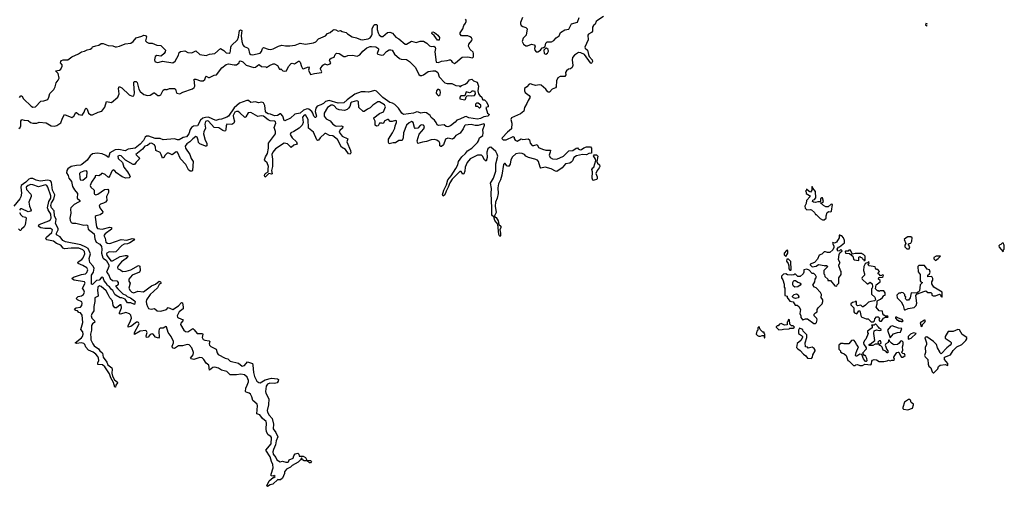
# Model space of a CAD drawing. Extents: x 2380107 to 2585170, y 384273 to 546161.
# Tile 170 of 256: x 2556060 to 2568440, y 393792 to 399659. Entities that reach past the tile are written whole.
import ezdxf

# ---------------------------------------------------------------- set-up
doc = ezdxf.new("R2010")
doc.units = 0

msp = doc.modelspace()

# ---------------------------------------------------------------- linework, layer by layer
at = {"layer": '0CON05XD'}
for points in [[(2558798, 399405), (2558812, 399438), (2558824, 399525), (2558835, 399531), (2558852, 399525), (2558846, 399455), (2558852, 399385), (2558865, 399345), (2558883, 399323), (2558926, 399306), (2558935, 399292), (2558950, 399235), (2558965, 399221), (2558986, 399216), (2559082, 399238), (2559099, 399261), (2559112, 399298), (2559125, 399308), (2559185, 399288), (2559215, 399285), (2559247, 399293), (2559313, 399327), (2559355, 399340), (2559400, 399330), (2559455, 399330), (2559525, 399339), (2559585, 399364), (2559655, 399353), (2559755, 399368), (2559785, 399380), (2559815, 399420), (2559903, 399457), (2559928, 399485), (2559965, 399496), (2559995, 399528), (2560015, 399537), (2560035, 399533), (2560065, 399514), (2560095, 399522), (2560115, 399510), (2560165, 399498), (2560183, 399483), (2560242, 399442), (2560295, 399432), (2560345, 399410), (2560365, 399407), (2560443, 399417), (2560467, 399433), (2560484, 399455), (2560490, 399475), (2560493, 399545), (2560511, 399589), (2560525, 399599), (2560545, 399600), (2560555, 399590), (2560554, 399535), (2560568, 399495), (2560580, 399470), (2560605, 399447), (2560625, 399449), (2560684, 399496), (2560715, 399502), (2560749, 399489), (2560790, 399440), (2560827, 399417), (2560905, 399353), (2560925, 399352), (2560985, 399389), (2561045, 399372), (2561095, 399391), (2561135, 399390), (2561178, 399365), (2561212, 399332), (2561235, 399324), (2561266, 399326), (2561282, 399315), (2561288, 399295), (2561281, 399255), (2561298, 399125), (2561325, 399122), (2561362, 399138), (2561436, 399145), (2561465, 399156), (2561475, 399156), (2561485, 399147), (2561499, 399125), (2561525, 399110), (2561539, 399115), (2561625, 399186), (2561695, 399191), (2561755, 399179), (2561765, 399192), (2561766, 399235), (2561760, 399250), (2561722, 399285), (2561702, 399325), (2561708, 399352), (2561744, 399396), (2561748, 399415), (2561740, 399430), (2561725, 399443), (2561695, 399454), (2561615, 399458), (2561596, 399475), (2561598, 399495), (2561633, 399545), (2561643, 399587), (2561666, 399615), (2561674, 399635), (2561673, 399655), (2561665, 399667)], [(2563402, 399698), (2563329, 399655), (2563309, 399635), (2563296, 399604), (2563275, 399587), (2563264, 399565), (2563264, 399515), (2563250, 399500), (2563211, 399479), (2563202, 399465), (2563209, 399405), (2563166, 399315), (2563171, 399301), (2563201, 399275), (2563210, 399220), (2563220, 399195), (2563256, 399155), (2563260, 399135), (2563252, 399115), (2563245, 399110), (2563235, 399117), (2563160, 399220), (2563115, 399242), (2563085, 399246), (2563034, 399215), (2563011, 399185), (2563006, 399155), (2563016, 399085), (2563005, 399059), (2562987, 399043), (2562960, 399035), (2562934, 399016), (2562922, 398995), (2562926, 398965), (2562916, 398944), (2562855, 398944), (2562825, 398926), (2562809, 398891), (2562806, 398814), (2562797, 398803), (2562755, 398784), (2562721, 398749), (2562705, 398748), (2562696, 398755), (2562675, 398786), (2562618, 398835), (2562595, 398840), (2562545, 398832), (2562504, 398845), (2562485, 398852), (2562465, 398849), (2562435, 398816), (2562406, 398795), (2562406, 398765), (2562416, 398745), (2562466, 398705), (2562479, 398685), (2562451, 398645), (2562436, 398605), (2562406, 398555), (2562400, 398510), (2562355, 398474), (2562243, 398425), (2562237, 398405), (2562248, 398358), (2562244, 398285), (2562195, 398245), (2562126, 398175), (2562123, 398165), (2562140, 398150), (2562175, 398147), (2562265, 398190), (2562275, 398182), (2562278, 398165), (2562291, 398145), (2562315, 398132), (2562365, 398160), (2562385, 398151), (2562455, 398162), (2562468, 398148), (2562478, 398105), (2562505, 398079), (2562525, 398077), (2562565, 398089), (2562585, 398054), (2562635, 398031), (2562675, 398019), (2562735, 398018), (2562728, 397995)], [(2562381, 399685), (2562358, 399625), (2562357, 399605), (2562365, 399586), (2562385, 399572), (2562425, 399561), (2562439, 399545), (2562429, 399465), (2562389, 399425), (2562376, 399385), (2562395, 399353), (2562425, 399332), (2562445, 399332), (2562495, 399351), (2562528, 399345), (2562540, 399325), (2562534, 399295), (2562538, 399275), (2562555, 399253), (2562576, 399254), (2562608, 399275), (2562630, 399305), (2562645, 399308), (2562668, 399322), (2562676, 399365), (2562690, 399380), (2562745, 399382), (2562774, 399396), (2562805, 399429), (2562843, 399455), (2562861, 399499), (2562915, 399533), (2562965, 399542), (2563000, 399605), (2563073, 399627), (2563093, 399685)], [(2567472, 399604), (2567468, 399608), (2567455, 399610), (2567450, 399595), (2567465, 399580), (2567472, 399587)], [(2556059, 398681), (2556075, 398702), (2556085, 398702), (2556107, 398665), (2556202, 398572), (2556225, 398561), (2556257, 398565), (2556325, 398634), (2556365, 398638), (2556413, 398657), (2556427, 398683), (2556437, 398733), (2556488, 398782), (2556506, 398815), (2556520, 398865), (2556545, 398898), (2556556, 398925), (2556545, 398982), (2556510, 399015), (2556560, 399025), (2556578, 399035), (2556592, 399075), (2556592, 399092), (2556573, 399115), (2556577, 399135), (2556586, 399144), (2556605, 399153), (2556665, 399153), (2556715, 399190), (2556801, 399229), (2556835, 399257), (2556875, 399262), (2556908, 399282), (2556945, 399290), (2556965, 399302), (2556975, 399318), (2557015, 399332), (2557055, 399338), (2557085, 399360), (2557111, 399361), (2557174, 399334), (2557232, 399332), (2557258, 399318), (2557275, 399318), (2557315, 399327), (2557385, 399357), (2557455, 399364), (2557485, 399386), (2557525, 399431), (2557595, 399450), (2557620, 399465), (2557642, 399462), (2557653, 399445), (2557642, 399395), (2557658, 399375), (2557685, 399364), (2557725, 399362), (2557785, 399337), (2557835, 399333), (2557892, 399275), (2557890, 399255), (2557877, 399235), (2557844, 399206), (2557835, 399202), (2557785, 399208), (2557765, 399196), (2557754, 399155), (2557757, 399135), (2557788, 399122), (2557815, 399124), (2557855, 399137), (2557985, 399118), (2558015, 399138), (2558057, 399215), (2558064, 399246), (2558081, 399259), (2558135, 399268), (2558175, 399248), (2558225, 399243), (2558275, 399268), (2558325, 399223), (2558405, 399209), (2558446, 399224), (2558515, 399236), (2558585, 399296), (2558625, 399272), (2558655, 399244), (2558695, 399239), (2558705, 399246), (2558712, 399265), (2558713, 399315), (2558721, 399335), (2558798, 399405)], [(2561335, 399400), (2561315, 399402), (2561270, 399460), (2561249, 399475), (2561242, 399485), (2561245, 399502), (2561255, 399506), (2561275, 399499), (2561316, 399465), (2561338, 399435), (2561335, 399400)], [(2556047, 398293), (2556064, 398305), (2556072, 398325), (2556075, 398382), (2556085, 398404), (2556115, 398394), (2556165, 398390), (2556196, 398366), (2556225, 398358), (2556274, 398356), (2556305, 398369), (2556392, 398362), (2556454, 398324), (2556495, 398321), (2556525, 398330), (2556575, 398362), (2556597, 398423), (2556625, 398468), (2556715, 398429), (2556741, 398445), (2556765, 398492), (2556775, 398492), (2556805, 398468), (2556845, 398459), (2556872, 398495), (2556884, 398535), (2556895, 398546), (2556906, 398536), (2556926, 398485), (2556955, 398464), (2556975, 398464), (2557045, 398496), (2557091, 398509), (2557132, 398558), (2557151, 398629), (2557215, 398619), (2557292, 398685), (2557310, 398725), (2557302, 398795), (2557312, 398818), (2557345, 398802), (2557437, 398715), (2557475, 398698), (2557495, 398700), (2557503, 398735), (2557494, 398855), (2557496, 398875), (2557505, 398884), (2557525, 398880), (2557535, 398870), (2557557, 398785), (2557575, 398756), (2557620, 398720), (2557665, 398705), (2557700, 398710), (2557745, 398741), (2557755, 398740), (2557795, 398708), (2557816, 398704), (2557834, 398716), (2557864, 398775), (2557885, 398786), (2557895, 398780), (2557915, 398780), (2557945, 398793), (2558005, 398796), (2558018, 398785), (2558025, 398750), (2558036, 398736), (2558075, 398728), (2558112, 398748), (2558231, 398789), (2558254, 398805), (2558260, 398825), (2558255, 398910), (2558275, 398910), (2558335, 398889), (2558368, 398892), (2558389, 398905), (2558398, 398945), (2558405, 398948), (2558433, 398933), (2558445, 398933), (2558505, 398961), (2558535, 398966), (2558603, 399055), (2558655, 399097), (2558685, 399103), (2558755, 399092), (2558785, 399093), (2558819, 399115), (2558825, 399138), (2558835, 399143), (2558865, 399130), (2558909, 399089), (2559005, 399057), (2559025, 399062), (2559065, 399094), (2559075, 399093), (2559101, 399071), (2559156, 399066), (2559165, 399060), (2559202, 399085), (2559245, 399102), (2559265, 399104), (2559302, 399082), (2559325, 399038), (2559335, 399032), (2559345, 399040), (2559370, 399015), (2559395, 399011), (2559415, 399018), (2559440, 399070), (2559475, 399108), (2559485, 399112), (2559515, 399102), (2559565, 399138), (2559575, 399138), (2559586, 399126), (2559605, 399072), (2559617, 399047), (2559625, 399042), (2559690, 399065), (2559698, 399055), (2559692, 399025), (2559718, 398968), (2559765, 398981), (2559855, 398994), (2559860, 399005), (2559842, 399035), (2559843, 399045), (2559872, 399088), (2559895, 399104), (2559925, 399090), (2559962, 399105), (2559970, 399115), (2559957, 399145), (2559959, 399161), (2559976, 399174), (2560013, 399187), (2560025, 399222), (2560045, 399239), (2560075, 399236), (2560135, 399196), (2560155, 399196), (2560185, 399209), (2560245, 399213), (2560305, 399202), (2560335, 399217), (2560373, 399265), (2560425, 399306), (2560465, 399324), (2560484, 399324), (2560536, 399316), (2560563, 399303), (2560572, 399292), (2560572, 399278), (2560553, 399233), (2560564, 399224), (2560615, 399213), (2560635, 399218), (2560670, 399260), (2560705, 399281), (2560725, 399282), (2560744, 399274), (2560773, 399225), (2560835, 399173), (2560857, 399163), (2560925, 399160), (2560960, 399135), (2561035, 399057), (2561078, 398968), (2561095, 398957), (2561115, 398956), (2561135, 398964), (2561195, 399008), (2561255, 399017), (2561288, 399015), (2561317, 398995), (2561335, 398942), (2561405, 398866), (2561435, 398858), (2561495, 398857), (2561543, 398833), (2561585, 398828), (2561595, 398820), (2561605, 398820), (2561615, 398830), (2561661, 398849), (2561690, 398870), (2561715, 398902), (2561745, 398912), (2561765, 398892), (2561810, 398875), (2561827, 398823), (2561822, 398765), (2561828, 398725), (2561844, 398704), (2561870, 398685), (2561873, 398663), (2561882, 398652), (2561905, 398650), (2561925, 398630), (2561950, 398585), (2561950, 398565), (2561920, 398555), (2561943, 398483), (2561967, 398467), (2561945, 398444), (2561895, 398436), (2561853, 398415), (2561815, 398408), (2561708, 398425), (2561675, 398443), (2561655, 398439), (2561595, 398407), (2561556, 398394), (2561535, 398371), (2561475, 398326), (2561445, 398314), (2561420, 398315), (2561395, 398338), (2561325, 398328), (2561309, 398339)], [(2562675, 399224), (2562695, 399238), (2562708, 399262), (2562703, 399285), (2562685, 399302), (2562672, 399298), (2562652, 399275), (2562653, 399235), (2562675, 399224)], [(2561325, 398700), (2561345, 398720), (2561350, 398745), (2561345, 398768), (2561325, 398782), (2561315, 398782), (2561300, 398765), (2561297, 398737), (2561307, 398717), (2561325, 398700)], [(2561309, 398339), (2561298, 398368), (2561276, 398396), (2561235, 398428), (2561220, 398455), (2561175, 398486), (2561145, 398491), (2561102, 398482), (2561075, 398498), (2561055, 398502), (2561012, 398485), (2560885, 398466), (2560864, 398485), (2560824, 398545), (2560775, 398591), (2560749, 398609), (2560715, 398617), (2560625, 398680), (2560545, 398759), (2560525, 398769), (2560445, 398746), (2560405, 398754), (2560355, 398750), (2560275, 398721), (2560178, 398652), (2560137, 398613), (2560065, 398608), (2559952, 398642), (2559905, 398629), (2559880, 398605), (2559847, 398587), (2559799, 398571), (2559783, 398547), (2559773, 398503), (2559791, 398445), (2559785, 398429), (2559775, 398429), (2559756, 398445), (2559744, 398485), (2559733, 398503), (2559695, 398533), (2559675, 398540), (2559628, 398522), (2559585, 398485), (2559520, 398470), (2559465, 398419), (2559395, 398388), (2559385, 398390), (2559368, 398445), (2559345, 398474), (2559335, 398474), (2559300, 398455), (2559265, 398450), (2559215, 398473), (2559185, 398475), (2559165, 398487), (2559151, 398505), (2559141, 398581), (2559124, 398615), (2559105, 398621), (2559063, 398613), (2559025, 398628), (2558965, 398619), (2558935, 398641), (2558915, 398645), (2558822, 398608), (2558755, 398551), (2558685, 398448), (2558665, 398435), (2558595, 398408), (2558565, 398406), (2558525, 398393), (2558435, 398433), (2558395, 398430), (2558361, 398419), (2558334, 398396), (2558295, 398326), (2558245, 398322), (2558218, 398302), (2558203, 398277), (2558185, 398224), (2558155, 398187), (2558114, 398176), (2558065, 398149), (2558045, 398148), (2558005, 398161), (2557865, 398150), (2557824, 398164), (2557765, 398165), (2557685, 398194), (2557655, 398196), (2557636, 398184), (2557615, 398142), (2557576, 398095), (2557511, 398045), (2557425, 398031), (2557385, 398010), (2557305, 398029), (2557258, 398022), (2557192, 397985), (2557175, 397928), (2557141, 397951), (2557095, 397971), (2557035, 397981), (2556977, 397973), (2556945, 397947), (2556909, 397891), (2556842, 397838), (2556825, 397830), (2556775, 397827), (2556705, 397812), (2556666, 397785), (2556652, 397765), (2556649, 397735), (2556669, 397699), (2556677, 397665), (2556713, 397623), (2556722, 397562), (2556749, 397519), (2556787, 397475), (2556782, 397415), (2556816, 397385), (2556814, 397375), (2556799, 397365), (2556744, 397336), (2556702, 397295), (2556697, 397275), (2556703, 397225), (2556689, 397165), (2556694, 397135), (2556705, 397111), (2556725, 397099), (2556765, 397101), (2556865, 397077), (2556895, 397081), (2556914, 397074), (2556921, 397025), (2556996, 396965), (2557003, 396905), (2557023, 396863), (2557069, 396835), (2557089, 396809), (2557094, 396775), (2557088, 396725), (2557107, 396667), (2557115, 396655), (2557145, 396634), (2557181, 396575), (2557179, 396555), (2557150, 396485), (2557176, 396455), (2557196, 396405), (2557225, 396378), (2557280, 396375), (2557296, 396355), (2557297, 396335), (2557285, 396318), (2557270, 396315), (2557268, 396305), (2557294, 396275), (2557355, 396214), (2557393, 396195), (2557409, 396179), (2557453, 396163), (2557505, 396126), (2557511, 396115), (2557505, 396080), (2557455, 396098), (2557415, 396101), (2557387, 396147), (2557345, 396163), (2557324, 396164), (2557272, 396192), (2557256, 396206), (2557230, 396255), (2557214, 396265), (2557190, 396300), (2557165, 396316), (2557148, 396348), (2557123, 396375), (2557109, 396415), (2557095, 396420), (2557083, 396415), (2557058, 396385), (2557025, 396379), (2556975, 396328), (2556961, 396335), (2556964, 396445), (2556987, 396483), (2556994, 396535), (2556981, 396565), (2556941, 396605), (2556933, 396655), (2556950, 396715), (2556921, 396781), (2556891, 396801), (2556827, 396827), (2556635, 396865), (2556603, 396885), (2556569, 396929), (2556524, 396954), (2556523, 396975), (2556544, 397015), (2556544, 397035), (2556508, 397095), (2556517, 397145), (2556498, 397195), (2556494, 397255), (2556460, 397295), (2556452, 397322), (2556458, 397355), (2556488, 397402), (2556500, 397455), (2556473, 397515), (2556458, 397615), (2556445, 397635), (2556415, 397642), (2556315, 397629), (2556265, 397642), (2556223, 397663), (2556195, 397664), (2556175, 397655), (2556138, 397615), (2556080, 397575), (2556074, 397555), (2556081, 397479), (2556075, 397430), (2556062, 397405), (2555988, 397315)], [(2561655, 398652), (2561665, 398660), (2561672, 398688), (2561688, 398702), (2561705, 398708), (2561745, 398700), (2561780, 398705), (2561792, 398728), (2561787, 398757), (2561765, 398762), (2561745, 398760), (2561730, 398745), (2561715, 398740), (2561675, 398750), (2561658, 398702), (2561605, 398700), (2561593, 398687), (2561594, 398664), (2561655, 398652)], [(2562728, 397995), (2562716, 397955), (2562728, 397928), (2562761, 397911), (2562815, 397905), (2562898, 397942), (2562965, 398012), (2563015, 398016), (2563055, 398044), (2563075, 398048), (2563082, 398035), (2563105, 398024), (2563125, 398029), (2563152, 398048), (2563185, 398062), (2563235, 398060), (2563250, 398045), (2563248, 397982), (2563214, 397976), (2563185, 397960), (2563135, 397963), (2563062, 397948), (2563026, 397925), (2563012, 397885), (2562995, 397866), (2562975, 397856), (2562924, 397845), (2562882, 397798), (2562815, 397752), (2562795, 397753), (2562743, 397783), (2562665, 397805), (2562614, 397794), (2562603, 397803), (2562583, 397875), (2562571, 397891), (2562535, 397906), (2562458, 397925), (2562425, 397942), (2562405, 397964), (2562377, 397977), (2562345, 397983), (2562297, 397973), (2562255, 397935), (2562236, 397895), (2562225, 397843), (2562205, 397814), (2562185, 397820), (2562165, 397851), (2562155, 397852), (2562142, 397838), (2562120, 397705), (2562104, 397645), (2562080, 397595), (2562070, 397545), (2562076, 397474), (2562065, 397417), (2562044, 397365), (2562038, 397315), (2562052, 397235), (2562030, 397195), (2562030, 397185), (2562050, 397170), (2562075, 397129), (2562086, 397086), (2562109, 397065), (2562108, 397045), (2562096, 397015), (2562106, 396975), (2562105, 396942), (2562095, 396932), (2562085, 396960), (2562070, 397090), (2562033, 397133), (2562022, 397182), (2562003, 397193), (2561998, 397205), (2561995, 397295), (2561989, 397475), (2561994, 397535), (2561981, 397605), (2562019, 397665), (2562046, 397754), (2562048, 397845), (2562071, 397945), (2562065, 397970), (2562045, 398002), (2561985, 398055), (2561965, 398054), (2561944, 398035), (2561932, 397995), (2561936, 397925), (2561925, 397882), (2561905, 397898), (2561879, 397945), (2561865, 397956), (2561815, 397954), (2561725, 397908), (2561688, 397865), (2561660, 397805), (2561657, 397755), (2561645, 397720), (2561632, 397715), (2561611, 397751), (2561595, 397750), (2561498, 397652), (2561470, 397610), (2561447, 397555), (2561420, 397505), (2561405, 397457), (2561385, 397441), (2561376, 397455), (2561393, 397515), (2561426, 397584), (2561444, 397645), (2561485, 397696), (2561545, 397788), (2561568, 397835), (2561575, 397877), (2561621, 397935), (2561665, 397976), (2561689, 398011), (2561744, 398045), (2561815, 398116), (2561829, 398135), (2561843, 398175), (2561882, 398205), (2561888, 398235), (2561881, 398275), (2561906, 398335), (2561906, 398346), (2561895, 398350), (2561825, 398330), (2561785, 398330), (2561735, 398343), (2561663, 398335), (2561651, 398325), (2561635, 398285), (2561599, 398231), (2561545, 398201), (2561519, 398171), (2561501, 398159), (2561445, 398168), (2561415, 398159), (2561390, 398085), (2561365, 398064), (2561354, 398064), (2561344, 398075), (2561344, 398105), (2561336, 398125), (2561305, 398144), (2561275, 398151), (2561235, 398150), (2561175, 398129), (2561125, 398121), (2561065, 398102), (2561056, 398135), (2561082, 398218), (2561140, 398285), (2561148, 398318), (2561135, 398331), (2561113, 398337), (2561095, 398328), (2561065, 398296), (2561032, 398292), (2561022, 398302), (2561007, 398367), (2560985, 398379), (2560955, 398364), (2560925, 398333), (2560886, 398235), (2560880, 398175), (2560868, 398142), (2560825, 398140), (2560785, 398111), (2560755, 398111), (2560705, 398098), (2560696, 398116), (2560696, 398155), (2560748, 398235), (2560777, 398297), (2560780, 398325), (2560798, 398368), (2560796, 398386), (2560785, 398392), (2560745, 398379), (2560717, 398377), (2560698, 398405), (2560685, 398406), (2560642, 398385), (2560638, 398362), (2560627, 398353), (2560615, 398360), (2560585, 398360), (2560567, 398323), (2560545, 398322), (2560530, 398335), (2560530, 398385), (2560512, 398415), (2560512, 398425), (2560585, 398480), (2560635, 398500), (2560660, 398565), (2560645, 398589), (2560585, 398627), (2560562, 398625), (2560502, 398585), (2560468, 398552), (2560432, 398535), (2560393, 398503), (2560380, 398505), (2560324, 398554), (2560318, 398625), (2560310, 398635), (2560295, 398640), (2560235, 398623), (2560225, 398614), (2560211, 398569), (2560195, 398545), (2560179, 398531), (2560143, 398517), (2560075, 398524), (2560049, 398539), (2560015, 398576), (2559995, 398585), (2559977, 398583), (2559930, 398555), (2559890, 398485), (2559889, 398445), (2559915, 398414), (2559965, 398387), (2559995, 398347), (2560030, 398325), (2560045, 398320), (2560105, 398323), (2560122, 398315), (2560118, 398295), (2560084, 398266), (2560078, 398245), (2560115, 398196), (2560185, 398160), (2560172, 398125), (2560218, 398015), (2560222, 397985), (2560213, 397967), (2560195, 397972), (2560155, 398026), (2560107, 398057), (2560054, 398154), (2559995, 398198), (2559955, 398204), (2559909, 398229), (2559895, 398228), (2559836, 398175), (2559817, 398145), (2559805, 398141), (2559795, 398149), (2559755, 398247), (2559693, 398295), (2559688, 398405), (2559655, 398461), (2559635, 398457), (2559617, 398435), (2559622, 398368), (2559613, 398335), (2559574, 398296), (2559508, 398252), (2559467, 398235), (2559459, 398215), (2559484, 398175), (2559539, 398125), (2559548, 398095), (2559505, 398083), (2559475, 398051), (2559427, 398097), (2559383, 398107), (2559275, 398034), (2559242, 397995), (2559230, 397965), (2559238, 397905), (2559238, 397815), (2559224, 397764), (2559235, 397720), (2559225, 397718), (2559193, 397727), (2559145, 397680), (2559138, 397698), (2559141, 397715), (2559155, 397731), (2559184, 397746), (2559182, 397785), (2559189, 397815), (2559171, 397861), (2559142, 397885), (2559139, 397895), (2559151, 397935), (2559174, 397975), (2559188, 398045), (2559190, 398105), (2559275, 398225), (2559276, 398255), (2559259, 398305), (2559281, 398359), (2559276, 398375), (2559265, 398382), (2559209, 398389), (2559185, 398399), (2559125, 398448), (2559095, 398451), (2559055, 398440), (2558965, 398493), (2558931, 398489), (2558903, 398437), (2558895, 398431), (2558885, 398433), (2558829, 398489), (2558805, 398503), (2558785, 398506), (2558765, 398495), (2558745, 398455), (2558746, 398426), (2558759, 398385), (2558752, 398358), (2558725, 398342), (2558664, 398345), (2558656, 398325), (2558653, 398277), (2558647, 398263), (2558635, 398258), (2558615, 398264), (2558565, 398299), (2558503, 398305), (2558435, 398383), (2558415, 398386), (2558395, 398379), (2558388, 398345), (2558397, 398295), (2558375, 398250), (2558372, 398225), (2558393, 398145), (2558412, 398105), (2558412, 398075), (2558405, 398068), (2558395, 398070), (2558325, 398099), (2558309, 398115), (2558303, 398143), (2558290, 398180), (2558275, 398189), (2558235, 398162), (2558197, 398123), (2558161, 398099), (2558142, 398068), (2558144, 398045), (2558200, 397965), (2558215, 397913), (2558242, 397875), (2558231, 397765), (2558225, 397754), (2558205, 397754), (2558183, 397773), (2558150, 397840), (2558081, 397911), (2558045, 397994), (2558025, 397999), (2557975, 397961), (2557935, 397981), (2557915, 397980), (2557888, 397955), (2557873, 397925), (2557855, 397920), (2557840, 397965), (2557825, 397989), (2557772, 398015), (2557768, 398058), (2557755, 398084), (2557715, 398108), (2557696, 398104), (2557665, 398078), (2557635, 398067), (2557605, 398033), (2557518, 397965), (2557555, 397931), (2557564, 397915), (2557563, 397905), (2557524, 397866), (2557505, 397840), (2557485, 397840), (2557391, 397891), (2557335, 397946), (2557315, 397952), (2557294, 397945), (2557297, 397915), (2557353, 397863), (2557371, 397805), (2557416, 397746), (2557446, 397695), (2557448, 397682), (2557435, 397671), (2557395, 397667), (2557347, 397685), (2557275, 397732), (2557255, 397760), (2557235, 397770), (2557218, 397755), (2557195, 397697), (2557175, 397677), (2557135, 397711), (2557105, 397727), (2557090, 397725), (2557075, 397708), (2557055, 397698), (2557025, 397700), (2557010, 397695), (2557010, 397685), (2556962, 397618), (2556946, 397575), (2556954, 397555), (2556996, 397515), (2556996, 397475), (2557001, 397465), (2557015, 397457), (2557043, 397465), (2557126, 397524), (2557167, 397527), (2557176, 397516), (2557176, 397485), (2557150, 397435), (2557156, 397385), (2557138, 397365), (2557115, 397354), (2557075, 397340), (2557059, 397325), (2557068, 397295), (2557104, 397245), (2557100, 397225), (2557073, 397207), (2557022, 397195), (2557010, 397185), (2557008, 397175), (2557025, 397055), (2557036, 397035), (2557095, 397026), (2557195, 397049), (2557216, 397045), (2557213, 397025), (2557133, 396965), (2557116, 396945), (2557135, 396913), (2557144, 396864), (2557165, 396848), (2557195, 396844), (2557335, 396895), (2557405, 396888), (2557475, 396910), (2557503, 396905), (2557492, 396885), (2557445, 396852), (2557415, 396840), (2557375, 396835), (2557345, 396819), (2557268, 396742), (2557235, 396736), (2557185, 396740), (2557157, 396725), (2557151, 396715), (2557154, 396695), (2557185, 396655)], [(2561845, 398550), (2561860, 398565), (2561860, 398585), (2561825, 398610), (2561805, 398610), (2561790, 398595), (2561792, 398572), (2561815, 398570), (2561835, 398550), (2561845, 398550)], [(2563275, 397638), (2563265, 397642), (2563257, 397665), (2563260, 397745), (2563254, 397775), (2563265, 397797), (2563278, 397805), (2563303, 397887), (2563300, 397905), (2563274, 397946), (2563282, 397958), (2563312, 397962), (2563328, 397945), (2563317, 397875), (2563326, 397856), (2563349, 397835), (2563354, 397815), (2563345, 397795), (2563320, 397765), (2563302, 397725), (2563321, 397685), (2563320, 397660), (2563312, 397648), (2563285, 397643), (2563275, 397638)], [(2556855, 397643), (2556903, 397685), (2556909, 397745), (2556900, 397760), (2556865, 397754), (2556824, 397736), (2556812, 397725), (2556814, 397674), (2556822, 397645), (2556855, 397643)], [(2557185, 396655), (2557205, 396629), (2557225, 396626), (2557325, 396680), (2557385, 396695), (2557414, 396694), (2557419, 396685), (2557397, 396655), (2557341, 396615), (2557296, 396565), (2557290, 396545), (2557295, 396528), (2557328, 396515), (2557354, 396494), (2557397, 396497), (2557459, 396515), (2557555, 396568), (2557569, 396559), (2557573, 396505), (2557564, 396486), (2557475, 396445), (2557430, 396395), (2557431, 396371), (2557448, 396345), (2557432, 396282), (2557449, 396255), (2557470, 396235), (2557495, 396225), (2557545, 396246), (2557615, 396238), (2557715, 396313), (2557767, 396333), (2557815, 396370), (2557832, 396362), (2557837, 396345), (2557812, 396328), (2557791, 396289), (2557701, 396205), (2557655, 396135), (2557651, 396115), (2557655, 396085), (2557665, 396055), (2557680, 396030), (2557712, 396018), (2557755, 396026), (2557790, 396000), (2557835, 395993), (2557905, 396014), (2557925, 396042), (2557985, 396016), (2558058, 396062), (2558095, 396102), (2558105, 396100), (2558116, 396045), (2558114, 396025), (2558066, 395985), (2558041, 395935), (2558045, 395919), (2558055, 395909), (2558114, 395885), (2558112, 395875), (2558086, 395845), (2558082, 395825), (2558125, 395754), (2558145, 395738), (2558175, 395736), (2558235, 395778), (2558255, 395761), (2558291, 395715), (2558358, 395715), (2558361, 395705), (2558352, 395665), (2558365, 395639), (2558388, 395628), (2558441, 395621), (2558451, 395615), (2558442, 395585), (2558447, 395565), (2558461, 395551), (2558528, 395515), (2558541, 395471), (2558555, 395450), (2558643, 395403), (2558675, 395394), (2558705, 395365), (2558809, 395339), (2558855, 395302), (2558888, 395312), (2558925, 395359), (2558985, 395336), (2558992, 395315), (2558998, 395225), (2559011, 395171), (2559043, 395113), (2559065, 395096), (2559085, 395095), (2559147, 395133), (2559225, 395154), (2559300, 395145), (2559315, 395137), (2559311, 395115), (2559296, 395094), (2559265, 395087), (2559205, 395091), (2559175, 395075), (2559159, 395051), (2559152, 394985), (2559156, 394965), (2559191, 394891), (2559188, 394818), (2559173, 394747), (2559175, 394723), (2559195, 394685), (2559236, 394645), (2559249, 394575), (2559247, 394515), (2559281, 394471), (2559306, 394415), (2559285, 394365), (2559275, 394315), (2559249, 394255), (2559244, 394225), (2559248, 394195), (2559279, 394155), (2559294, 394125), (2559335, 394100), (2559365, 394108), (2559405, 394097), (2559432, 394098), (2559438, 394102), (2559448, 394125), (2559500, 394145), (2559507, 394175), (2559525, 394202), (2559555, 394208), (2559570, 394195), (2559572, 394172), (2559625, 394172), (2559652, 394155), (2559672, 394122), (2559715, 394116), (2559728, 394105), (2559715, 394088), (2559705, 394088), (2559675, 394112), (2559635, 394114), (2559614, 394124), (2559607, 394147), (2559602, 394148), (2559590, 394125), (2559562, 394095), (2559486, 394054), (2559466, 394034), (2559415, 394010), (2559390, 393975), (2559388, 393955), (2559364, 393896), (2559340, 393875), (2559315, 393872), (2559305, 393880), (2559241, 393819), (2559208, 393812), (2559175, 393792), (2559168, 393798), (2559195, 393862), (2559245, 393902), (2559257, 393903), (2559270, 393915), (2559255, 393928), (2559245, 393920), (2559223, 393925), (2559221, 393945), (2559247, 394025), (2559242, 394065), (2559224, 394105), (2559210, 394165), (2559156, 394245), (2559222, 394325), (2559226, 394405), (2559218, 394418), (2559185, 394439), (2559165, 394479), (2559158, 394515), (2559163, 394585), (2559157, 394607), (2559113, 394645), (2559080, 394690), (2559040, 394705), (2559051, 394805), (2559046, 394825), (2558990, 394870), (2558979, 394919), (2558960, 394950), (2558943, 394963), (2558906, 394976), (2558900, 394985), (2558904, 395026), (2558919, 395065), (2558938, 395105), (2558936, 395124), (2558921, 395165), (2558885, 395194), (2558839, 395201), (2558785, 395192), (2558705, 395194), (2558666, 395236), (2558595, 395252), (2558558, 395278), (2558515, 395290), (2558488, 395285), (2558445, 395252), (2558436, 395316), (2558405, 395339), (2558377, 395385), (2558356, 395406), (2558325, 395412), (2558248, 395388), (2558217, 395395), (2558209, 395405), (2558239, 395445), (2558246, 395475), (2558222, 395535), (2558191, 395571), (2558165, 395576), (2558105, 395558), (2558055, 395558), (2558005, 395524), (2557988, 395528), (2557976, 395545), (2557976, 395555), (2557994, 395595), (2557992, 395615), (2557965, 395675), (2557926, 395725), (2557905, 395796), (2557895, 395801), (2557886, 395794), (2557865, 395782), (2557825, 395779), (2557813, 395767), (2557808, 395745), (2557813, 395667), (2557805, 395654), (2557769, 395669), (2557738, 395705), (2557725, 395709), (2557700, 395700), (2557675, 395669), (2557655, 395664), (2557649, 395685), (2557664, 395725), (2557656, 395745), (2557645, 395750), (2557575, 395743), (2557505, 395703), (2557504, 395725), (2557558, 395825), (2557561, 395835), (2557555, 395853), (2557545, 395858), (2557530, 395855), (2557455, 395801), (2557422, 395792), (2557423, 395815), (2557446, 395854), (2557464, 395905), (2557458, 395945), (2557440, 395960), (2557395, 395979), (2557327, 395957), (2557315, 395962), (2557314, 395975), (2557338, 396035), (2557335, 396073), (2557325, 396074), (2557275, 396037), (2557255, 396037), (2557235, 396065), (2557227, 396125), (2557192, 396162), (2557170, 396205), (2557145, 396248), (2557085, 396305), (2557065, 396313), (2557044, 396296), (2557038, 396255), (2557048, 396192), (2557046, 396184), (2557005, 396163), (2557005, 396115), (2556991, 396055), (2556992, 395998), (2556965, 395960), (2556958, 395935), (2556966, 395906), (2557001, 395875), (2557006, 395855), (2556975, 395834), (2556961, 395815), (2556964, 395755), (2556949, 395705), (2556956, 395665), (2556953, 395635), (2556979, 395585), (2556998, 395558), (2557052, 395522), (2557069, 395495), (2557094, 395475), (2557101, 395465), (2557110, 395415), (2557156, 395355), (2557169, 395320), (2557220, 395280), (2557224, 395265), (2557217, 395217), (2557227, 395177), (2557251, 395131), (2557287, 395105), (2557290, 395095), (2557267, 395065), (2557265, 395040), (2557255, 395040), (2557239, 395099), (2557205, 395157), (2557188, 395208), (2557132, 395295), (2557100, 395320), (2557043, 395325), (2557042, 395345), (2557054, 395375), (2557052, 395405), (2557043, 395425), (2557016, 395455), (2556985, 395480), (2556925, 395506), (2556892, 395542), (2556878, 395575), (2556865, 395588), (2556835, 395596), (2556775, 395589), (2556758, 395595), (2556835, 395659), (2556848, 395675), (2556856, 395704), (2556853, 395733), (2556828, 395765), (2556855, 395850), (2556845, 395946), (2556825, 395975), (2556805, 395979), (2556785, 395997), (2556764, 396004), (2556750, 396025), (2556770, 396035), (2556825, 396046), (2556842, 396065), (2556847, 396095), (2556840, 396110), (2556786, 396135), (2556770, 396155), (2556793, 396177), (2556835, 396187), (2556862, 396205), (2556875, 396235), (2556865, 396258), (2556851, 396285), (2556883, 396345), (2556875, 396364), (2556746, 396386), (2556722, 396395), (2556717, 396405), (2556736, 396424), (2556835, 396457), (2556885, 396463), (2556905, 396479), (2556915, 396515), (2556905, 396540), (2556855, 396568), (2556795, 396592), (2556789, 396605), (2556794, 396616), (2556841, 396645), (2556857, 396663), (2556878, 396715), (2556873, 396745), (2556855, 396765), (2556805, 396788), (2556705, 396788), (2556625, 396778), (2556607, 396787), (2556575, 396826), (2556524, 396844), (2556485, 396876), (2556400, 396890), (2556389, 396905), (2556396, 396925), (2556462, 396985), (2556472, 397015), (2556445, 397032), (2556375, 397032), (2556325, 397044), (2556304, 397054), (2556297, 397065), (2556304, 397086), (2556425, 397129), (2556446, 397145), (2556456, 397165), (2556453, 397213), (2556417, 397267), (2556411, 397295), (2556428, 397372), (2556450, 397415), (2556450, 397445), (2556413, 397555), (2556401, 397575), (2556385, 397582), (2556295, 397557), (2556225, 397583), (2556200, 397585), (2556166, 397575), (2556143, 397555), (2556147, 397525), (2556201, 397465), (2556204, 397455), (2556202, 397435), (2556173, 397365), (2556181, 397315), (2556204, 397265), (2556195, 397251), (2556165, 397243), (2556085, 397283), (2556070, 397280), (2556059, 397265)], [(2566175, 397143), (2566200, 397165), (2566198, 397195), (2566212, 397235), (2566235, 397248), (2566258, 397242), (2566268, 397252), (2566280, 397335), (2566265, 397340), (2566225, 397308), (2566195, 397308), (2566165, 397322), (2566130, 397355), (2566158, 397362), (2566168, 397375), (2566155, 397420), (2566145, 397420), (2566130, 397405), (2566130, 397375), (2566125, 397370), (2566095, 397370), (2566065, 397360), (2566040, 397365), (2566030, 397375), (2566032, 397388), (2566055, 397400), (2566072, 397418), (2566065, 397500), (2566032, 397542), (2566025, 397560), (2566020, 397555), (2566018, 397515), (2566005, 397492), (2565985, 397498), (2565952, 397528), (2565948, 397512), (2565940, 397505), (2565950, 397495), (2565950, 397475), (2565989, 397449), (2565998, 397435), (2565953, 397385), (2565948, 397348), (2565930, 397315), (2565935, 397290), (2565958, 397268), (2566005, 397272), (2566015, 397268), (2566052, 397235), (2566065, 397210), (2566075, 397210), (2566089, 397199), (2566125, 397158), (2566154, 397144), (2566175, 397143)], [(2556056, 397235), (2556075, 397206), (2556095, 397186), (2556135, 397176), (2556143, 397165), (2556130, 397080), (2556116, 397054), (2556084, 397026), (2556075, 397010), (2556065, 397010), (2556045, 397028)], [(2566335, 396310), (2566340, 396325), (2566360, 396345), (2566358, 396415), (2566388, 396455), (2566390, 396495), (2566380, 396505), (2566358, 396565), (2566358, 396575), (2566378, 396605), (2566362, 396625), (2566357, 396645), (2566362, 396708), (2566372, 396728), (2566400, 396755), (2566385, 396770), (2566368, 396752), (2566345, 396750), (2566340, 396775), (2566355, 396800), (2566368, 396802), (2566430, 396855), (2566430, 396885), (2566420, 396915), (2566395, 396940), (2566385, 396940), (2566375, 396950), (2566362, 396948), (2566362, 396915), (2566329, 396861), (2566305, 396850), (2566282, 396858), (2566280, 396845), (2566298, 396815), (2566298, 396795), (2566283, 396767), (2566248, 396732), (2566215, 396730), (2566192, 396742), (2566175, 396740), (2566145, 396710), (2566112, 396698), (2566091, 396649), (2566053, 396607), (2566000, 396585), (2566000, 396575), (2566025, 396550), (2566075, 396560), (2566105, 396580), (2566175, 396570), (2566185, 396560), (2566192, 396568), (2566205, 396570), (2566220, 396555), (2566170, 396505), (2566170, 396465), (2566180, 396455), (2566182, 396432), (2566220, 396395), (2566222, 396382), (2566255, 396380), (2566310, 396315), (2566335, 396310)], [(2567245, 396780), (2567250, 396805), (2567232, 396835), (2567243, 396847), (2567265, 396850), (2567277, 396873), (2567280, 396915), (2567265, 396930), (2567225, 396928), (2567204, 396916), (2567182, 396895), (2567200, 396845), (2567188, 396825), (2567190, 396805), (2567215, 396780), (2567245, 396780)], [(2568425, 396740), (2568430, 396765), (2568440, 396775), (2568440, 396825), (2568432, 396832), (2568428, 396848), (2568415, 396850), (2568398, 396832), (2568382, 396828), (2568370, 396815), (2568375, 396800), (2568425, 396740)], [(2565695, 396680), (2565720, 396725), (2565720, 396755), (2565715, 396760), (2565702, 396758), (2565670, 396725), (2565673, 396703), (2565695, 396680)], [(2566685, 396630), (2566690, 396635), (2566690, 396685), (2566668, 396708), (2566655, 396710), (2566645, 396720), (2566565, 396720), (2566532, 396712), (2566522, 396722), (2566505, 396760), (2566485, 396760), (2566475, 396750), (2566445, 396750), (2566440, 396745), (2566442, 396722), (2566495, 396720), (2566520, 396700), (2566534, 396684), (2566545, 396650), (2566558, 396638), (2566605, 396630), (2566610, 396635), (2566610, 396675), (2566625, 396680), (2566632, 396672), (2566648, 396668), (2566652, 396652), (2566668, 396648), (2566672, 396632), (2566685, 396630)], [(2567575, 396632), (2567610, 396655), (2567638, 396688), (2567584, 396686), (2567552, 396668), (2567552, 396652), (2567575, 396632)], [(2565755, 396510), (2565760, 396515), (2565757, 396617), (2565725, 396647), (2565705, 396650), (2565700, 396625), (2565722, 396595), (2565732, 396565), (2565730, 396525), (2565742, 396512), (2565755, 396510)], [(2566795, 395860), (2566808, 395872), (2566813, 395897), (2566835, 395922), (2566852, 395922), (2566870, 395905), (2566862, 395885), (2566875, 395870), (2566895, 395870), (2566923, 395907), (2566945, 395920), (2566975, 395920), (2566980, 395925), (2566975, 395930), (2566945, 395930), (2566924, 395944), (2566913, 395963), (2566910, 395995), (2566865, 396000), (2566830, 396045), (2566842, 396085), (2566840, 396125), (2566885, 396147), (2566908, 396165), (2566925, 396190), (2566940, 396195), (2566940, 396225), (2566925, 396250), (2566875, 396250), (2566865, 396240), (2566858, 396248), (2566845, 396250), (2566820, 396275), (2566830, 396325), (2566880, 396365), (2566878, 396378), (2566860, 396395), (2566862, 396418), (2566905, 396420), (2566918, 396432), (2566920, 396445), (2566905, 396450), (2566898, 396442), (2566885, 396440), (2566868, 396458), (2566852, 396462), (2566852, 396478), (2566870, 396495), (2566848, 396518), (2566835, 396520), (2566820, 396535), (2566815, 396550), (2566740, 396565), (2566730, 396575), (2566732, 396588), (2566740, 396595), (2566735, 396620), (2566718, 396602), (2566705, 396600), (2566692, 396588), (2566672, 396555), (2566668, 396505), (2566680, 396465), (2566680, 396445), (2566652, 396418), (2566650, 396405), (2566652, 396395), (2566715, 396340), (2566725, 396340), (2566755, 396358), (2566777, 396337), (2566782, 396305), (2566780, 396285), (2566770, 396275), (2566768, 396208), (2566810, 396170), (2566822, 396138), (2566806, 396124), (2566762, 396118), (2566733, 396107), (2566695, 396068), (2566665, 396050), (2566655, 396050), (2566635, 396068), (2566595, 396060), (2566580, 396075), (2566580, 396115), (2566575, 396120), (2566565, 396110), (2566530, 396105), (2566512, 396088), (2566510, 396075), (2566547, 396037), (2566548, 395985), (2566555, 395972), (2566585, 395960), (2566612, 395998), (2566625, 396000), (2566640, 395925), (2566705, 395898), (2566727, 395897), (2566765, 395860), (2566795, 395860)], [(2567185, 396010), (2567195, 396012), (2567233, 396027), (2567305, 396040), (2567330, 396065), (2567340, 396095), (2567328, 396192), (2567342, 396208), (2567368, 396222), (2567455, 396248), (2567478, 396228), (2567515, 396230), (2567528, 396215), (2567530, 396195), (2567545, 396188), (2567575, 396188), (2567625, 396210), (2567638, 396198), (2567642, 396182), (2567655, 396170), (2567660, 396175), (2567660, 396235), (2567552, 396295), (2567528, 396338), (2567528, 396362), (2567542, 396385), (2567542, 396405), (2567535, 396420), (2567525, 396430), (2567480, 396425), (2567480, 396445), (2567500, 396465), (2567508, 396485), (2567500, 396515), (2567472, 396522), (2567435, 396570), (2567365, 396570), (2567352, 396558), (2567358, 396488), (2567382, 396455), (2567380, 396375), (2567392, 396362), (2567410, 396355), (2567383, 396327), (2567372, 396248), (2567358, 396232), (2567335, 396220), (2567270, 396225), (2567257, 396163), (2567235, 396132), (2567215, 396132), (2567202, 396145), (2567198, 396155), (2567200, 396175), (2567190, 396185), (2567190, 396205), (2567170, 396225), (2567145, 396228), (2567135, 396220), (2567115, 396220), (2567090, 396195), (2567092, 396162), (2567143, 396113), (2567168, 396065), (2567180, 396015), (2567185, 396010)], [(2566065, 395840), (2566077, 395853), (2566087, 395885), (2566081, 395901), (2566050, 395935), (2566050, 395955), (2566065, 395972), (2566088, 395985), (2566088, 396015), (2566098, 396035), (2566150, 396085), (2566160, 396115), (2566160, 396135), (2566138, 396168), (2566140, 396205), (2566128, 396228), (2566075, 396288), (2566055, 396298), (2566033, 396323), (2566058, 396365), (2566063, 396397), (2566077, 396423), (2566068, 396445), (2566045, 396470), (2566025, 396470), (2565985, 396508), (2565955, 396522), (2565920, 396515), (2565920, 396485), (2565910, 396465), (2565875, 396430), (2565845, 396430), (2565815, 396460), (2565805, 396460), (2565795, 396450), (2565765, 396448), (2565715, 396452), (2565692, 396462), (2565665, 396460), (2565640, 396435), (2565640, 396415), (2565657, 396387), (2565670, 396335), (2565670, 396295), (2565680, 396285), (2565682, 396192), (2565710, 396185), (2565710, 396165), (2565745, 396120), (2565785, 396110), (2565811, 396071), (2565835, 396068), (2565858, 396055), (2565877, 396015), (2565868, 395965), (2565880, 395935), (2565880, 395915), (2565905, 395880), (2565915, 395890), (2565941, 395899), (2565965, 395898), (2566045, 395840), (2566065, 395840)], [(2565805, 396298), (2565789, 396309), (2565782, 396325), (2565783, 396353), (2565795, 396378), (2565815, 396382), (2565845, 396358), (2565878, 396348), (2565882, 396335), (2565875, 396320), (2565845, 396300), (2565805, 396298)], [(2565815, 396153), (2565791, 396161), (2565778, 396175), (2565778, 396185), (2565796, 396204), (2565825, 396212), (2565849, 396199), (2565857, 396175), (2565846, 396164), (2565815, 396153)], [(2565605, 395760), (2565645, 395762), (2565665, 395770), (2565735, 395772), (2565745, 395780), (2565785, 395782), (2565800, 395795), (2565785, 395810), (2565765, 395810), (2565742, 395832), (2565740, 395885), (2565725, 395890), (2565720, 395865), (2565710, 395855), (2565708, 395822), (2565675, 395818), (2565635, 395838), (2565615, 395830), (2565598, 395812), (2565585, 395810), (2565572, 395798), (2565572, 395792), (2565605, 395760)], [(2566565, 395310), (2566575, 395320), (2566595, 395322), (2566625, 395312), (2566655, 395313), (2566685, 395328), (2566762, 395318), (2566769, 395331), (2566774, 395366), (2566783, 395377), (2566805, 395388), (2566834, 395384), (2566865, 395360), (2566925, 395360), (2566965, 395368), (2566985, 395378), (2567005, 395370), (2567025, 395380), (2567055, 395380), (2567060, 395395), (2567052, 395402), (2567052, 395415), (2567062, 395438), (2567087, 395473), (2567105, 395480), (2567115, 395480), (2567134, 395434), (2567148, 395418), (2567165, 395418), (2567192, 395438), (2567185, 395460), (2567165, 395462), (2567150, 395475), (2567150, 395485), (2567160, 395490), (2567166, 395504), (2567158, 395545), (2567170, 395575), (2567170, 395605), (2567152, 395622), (2567135, 395617), (2567118, 395592), (2567095, 395576), (2567055, 395572), (2567038, 395578), (2567022, 395592), (2567002, 395612), (2566998, 395628), (2566982, 395628), (2566978, 395602), (2566950, 395585), (2566942, 395565), (2566963, 395513), (2566977, 395497), (2566975, 395470), (2566965, 395470), (2566950, 395490), (2566918, 395505), (2566905, 395540), (2566888, 395558), (2566872, 395562), (2566872, 395578), (2566890, 395595), (2566885, 395620), (2566865, 395620), (2566850, 395605), (2566852, 395592), (2566860, 395585), (2566855, 395580), (2566815, 395580), (2566785, 395563), (2566742, 395562), (2566740, 395575), (2566745, 395580), (2566755, 395580), (2566810, 395625), (2566798, 395715), (2566804, 395746), (2566835, 395760), (2566865, 395750), (2566890, 395755), (2566890, 395765), (2566865, 395780), (2566860, 395795), (2566825, 395830), (2566815, 395830), (2566805, 395820), (2566772, 395818), (2566780, 395805), (2566780, 395785), (2566720, 395745), (2566720, 395725), (2566727, 395713), (2566698, 395642), (2566680, 395625), (2566668, 395595), (2566672, 395575), (2566692, 395555), (2566704, 395535), (2566701, 395515), (2566658, 395465), (2566672, 395442), (2566685, 395440), (2566695, 395430), (2566708, 395405), (2566712, 395368), (2566705, 395360), (2566695, 395360), (2566670, 395395), (2566648, 395448), (2566625, 395453), (2566585, 395427), (2566575, 395428), (2566570, 395435), (2566576, 395475), (2566608, 395545), (2566580, 395575), (2566570, 395605), (2566548, 395628), (2566520, 395625), (2566487, 395583), (2566425, 395582), (2566415, 395590), (2566385, 395590), (2566360, 395565), (2566358, 395518), (2566380, 395495), (2566380, 395485), (2566395, 395470), (2566425, 395460), (2566450, 395435), (2566474, 395374), (2566490, 395365), (2566545, 395310), (2566565, 395310)], [(2567005, 395660), (2567045, 395710), (2567095, 395727), (2567135, 395730), (2567150, 395775), (2567111, 395781), (2567032, 395812), (2567007, 395803), (2566970, 395755), (2567005, 395660)], [(2567155, 395860), (2567168, 395875), (2567155, 395890), (2567095, 395910), (2567085, 395920), (2567072, 395918), (2567070, 395905), (2567092, 395882), (2567105, 395880), (2567115, 395870), (2567145, 395870), (2567155, 395860)], [(2567395, 395800), (2567410, 395815), (2567412, 395828), (2567440, 395855), (2567448, 395878), (2567435, 395880), (2567382, 395848), (2567395, 395800)], [(2565430, 395660), (2565430, 395705), (2565420, 395715), (2565420, 395730), (2565405, 395730), (2565372, 395762), (2565358, 395798), (2565352, 395798), (2565340, 395785), (2565340, 395755), (2565330, 395745), (2565320, 395705), (2565335, 395690), (2565355, 395682), (2565375, 395680), (2565395, 395690), (2565415, 395690), (2565425, 395660), (2565430, 395660)], [(2566015, 395400), (2566030, 395415), (2566033, 395447), (2566060, 395495), (2566060, 395505), (2566048, 395525), (2566025, 395540), (2565975, 395530), (2565965, 395540), (2565940, 395545), (2565938, 395595), (2565958, 395665), (2565957, 395697), (2565910, 395745), (2565908, 395758), (2565895, 395770), (2565865, 395780), (2565852, 395755), (2565853, 395715), (2565889, 395689), (2565902, 395675), (2565903, 395665), (2565882, 395625), (2565834, 395586), (2565828, 395538), (2565845, 395520), (2565875, 395502), (2565914, 395454), (2565944, 395434), (2565965, 395402), (2566015, 395400)], [(2567235, 395642), (2567270, 395655), (2567330, 395715), (2567298, 395722), (2567260, 395705), (2567230, 395675), (2567230, 395645), (2567235, 395642)], [(2567555, 395220), (2567605, 395270), (2567613, 395297), (2567633, 395317), (2567695, 395322), (2567728, 395312), (2567730, 395335), (2567690, 395385), (2567690, 395415), (2567763, 395447), (2567795, 395498), (2567842, 395548), (2567906, 395574), (2567958, 395625), (2567967, 395645), (2567968, 395665), (2567911, 395701), (2567875, 395760), (2567855, 395762), (2567795, 395738), (2567735, 395740), (2567698, 395675), (2567698, 395655), (2567758, 395615), (2567771, 395601), (2567773, 395585), (2567760, 395565), (2567719, 395535), (2567645, 395460), (2567630, 395475), (2567630, 395485), (2567600, 395535), (2567587, 395577), (2567550, 395615), (2567465, 395670), (2567452, 395668), (2567442, 395658), (2567460, 395595), (2567460, 395575), (2567444, 395536), (2567450, 395475), (2567438, 395438), (2567445, 395420), (2567480, 395385), (2567483, 395327), (2567490, 395305), (2567515, 395280), (2567535, 395230), (2567545, 395220), (2567555, 395220)], [(2567225, 394753), (2567286, 394774), (2567300, 394815), (2567300, 394825), (2567270, 394845), (2567260, 394875), (2567252, 394882), (2567235, 394882), (2567185, 394852), (2567162, 394785), (2567162, 394772), (2567172, 394762), (2567225, 394753)]]:
    msp.add_lwpolyline(points, dxfattribs=at)

doc.saveas('drawing.dxf')
